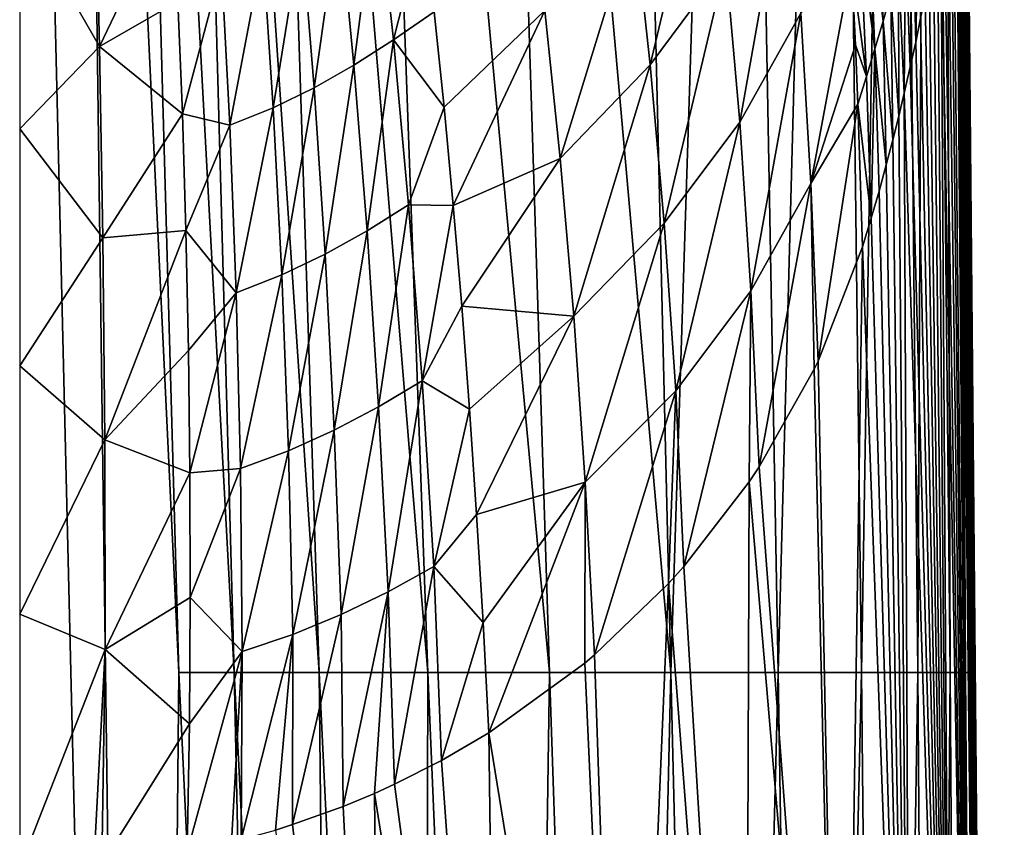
# Model space of a CAD drawing. Header units: millimetres. Extents: x -23 to 23, y 0 to 298.
# Tile 4 of 45: x 0 to 22, y 190 to 209. Entities that reach past the tile are written whole.
import ezdxf

# ---------------------------------------------------------------- set-up
doc = ezdxf.new("R2010")
doc.units = ezdxf.units.MM
doc.header["$LTSCALE"] = 105.850129
for name, color, linetype in [('3', 7, 'CONTINUOUS'), ('4', 7, 'CONTINUOUS'), ('5', 7, 'CONTINUOUS'), ('50', 7, 'CONTINUOUS'), ('51', 7, 'CONTINUOUS'), ('52', 7, 'CONTINUOUS'), ('53', 7, 'CONTINUOUS'), ('6', 7, 'CONTINUOUS')]:
    doc.layers.add(name, color=color, linetype=linetype)

msp = doc.modelspace()

# ---------------------------------------------------------------- linework, layer by layer
at = {"layer": '3', "color": 7, "linetype": 'CONTINUOUS'}
for points in [[(21.359, 215.997, 2.903), (21.723, 173.243, 4.579), (21.38, 216.391, 2.53), (21.359, 215.997, 2.903)], [(21.335, 215.58, 3.242), (21.723, 173.243, 4.579), (21.359, 215.997, 2.903), (21.335, 215.58, 3.242)], [(21.305, 215.133, 3.589), (21.723, 173.243, 4.579), (21.335, 215.58, 3.242), (21.305, 215.133, 3.589)], [(21.267, 214.63, 3.974), (21.723, 173.243, 4.579), (21.305, 215.133, 3.589), (21.267, 214.63, 3.974)], [(21.216, 214.043, 4.407), (21.562, 173.243, 6.054), (21.267, 214.63, 3.974), (21.216, 214.043, 4.407)], [(21.562, 173.243, 6.054), (21.723, 173.243, 4.579), (21.267, 214.63, 3.974), (21.562, 173.243, 6.054)], [(21.149, 213.363, 4.889), (21.562, 173.243, 6.054), (21.216, 214.043, 4.407), (21.149, 213.363, 4.889)], [(21.093, 212.857, 5.242), (21.562, 173.243, 6.054), (21.149, 213.363, 4.889), (21.093, 212.857, 5.242)], [(21.027, 212.31, 5.624), (21.562, 173.243, 6.054), (21.093, 212.857, 5.242), (21.027, 212.31, 5.624)], [(20.948, 211.715, 6.037), (21.562, 173.243, 6.054), (21.027, 212.31, 5.624), (20.948, 211.715, 6.037)], [(20.88, 211.234, 6.368), (21.562, 173.243, 6.054), (20.948, 211.715, 6.037), (20.88, 211.234, 6.368)], [(20.801, 210.721, 6.717), (21.116, 173.243, 8.216), (20.88, 211.234, 6.368), (20.801, 210.721, 6.717)], [(21.116, 173.243, 8.216), (21.562, 173.243, 6.054), (20.88, 211.234, 6.368), (21.116, 173.243, 8.216)], [(20.712, 210.176, 7.085), (21.116, 173.243, 8.216), (20.801, 210.721, 6.717), (20.712, 210.176, 7.085)], [(20.611, 209.595, 7.473), (21.116, 173.243, 8.216), (20.712, 210.176, 7.085), (20.611, 209.595, 7.473)], [(20.521, 209.106, 7.799), (21.116, 173.243, 8.216), (20.611, 209.595, 7.473), (20.521, 209.106, 7.799)], [(20.42, 208.593, 8.139), (21.116, 173.243, 8.216), (20.521, 209.106, 7.799), (20.42, 208.593, 8.139)], [(20.309, 208.055, 8.494), (21.116, 173.243, 8.216), (20.42, 208.593, 8.139), (20.309, 208.055, 8.494)], [(20.186, 207.49, 8.866), (21.116, 173.243, 8.216), (20.309, 208.055, 8.494), (20.186, 207.49, 8.866)], [(20.05, 206.896, 9.253), (21.116, 173.243, 8.216), (20.186, 207.49, 8.866), (20.05, 206.896, 9.253)], [(19.925, 206.378, 9.59), (20.198, 173.243, 10.879), (20.05, 206.896, 9.253), (19.925, 206.378, 9.59)], [(20.198, 173.243, 10.879), (21.116, 173.243, 8.216), (20.05, 206.896, 9.253), (20.198, 173.243, 10.879)], [(19.789, 205.837, 9.938), (20.198, 173.243, 10.879), (19.925, 206.378, 9.59), (19.789, 205.837, 9.938)], [(19.64, 205.272, 10.299), (20.198, 173.243, 10.879), (19.789, 205.837, 9.938), (19.64, 205.272, 10.299)], [(19.476, 204.68, 10.675), (20.198, 173.243, 10.879), (19.64, 205.272, 10.299), (19.476, 204.68, 10.675)], [(19.297, 204.062, 11.064), (20.198, 173.243, 10.879), (19.476, 204.68, 10.675), (19.297, 204.062, 11.064)], [(19.102, 203.418, 11.466), (20.198, 173.243, 10.879), (19.297, 204.062, 11.064), (19.102, 203.418, 11.466)], [(18.095, 200.824, 13.234), (18.647, 173.243, 13.742), (19.102, 203.418, 11.466), (18.095, 200.824, 13.234)], [(18.647, 173.243, 13.742), (20.198, 173.243, 10.879), (19.102, 203.418, 11.466), (18.647, 173.243, 13.742)], [(16.758, 198.428, 15.06), (18.647, 173.243, 13.742), (18.009, 200.644, 13.366), (16.758, 198.428, 15.06)], [(18.009, 200.644, 13.366), (18.647, 173.243, 13.742), (18.095, 200.824, 13.234), (18.009, 200.644, 13.366)], [(16.533, 198.089, 15.325), (18.647, 173.243, 13.742), (16.758, 198.428, 15.06), (16.533, 198.089, 15.325)], [(15.053, 196.175, 16.846), (16.439, 173.243, 16.439), (16.533, 198.089, 15.325), (15.053, 196.175, 16.846)], [(16.439, 173.243, 16.439), (18.647, 173.243, 13.742), (16.533, 198.089, 15.325), (16.439, 173.243, 16.439)], [(14.705, 195.788, 17.156), (16.439, 173.243, 16.439), (15.053, 196.175, 16.846), (14.705, 195.788, 17.156)], [(13.029, 194.169, 18.448), (13.742, 173.243, 18.647), (14.705, 195.788, 17.156), (13.029, 194.169, 18.448)], [(13.742, 173.243, 18.647), (16.439, 173.243, 16.439), (14.705, 195.788, 17.156), (13.742, 173.243, 18.647)], [(12.806, 193.981, 18.598), (13.742, 173.243, 18.647), (13.029, 194.169, 18.448), (12.806, 193.981, 18.598)], [(10.631, 192.403, 19.821), (13.742, 173.243, 18.647), (12.806, 193.981, 18.598), (10.631, 192.403, 19.821)], [(9.557, 191.775, 20.289), (10.879, 173.243, 20.198), (10.631, 192.403, 19.821), (9.557, 191.775, 20.289)], [(10.879, 173.243, 20.198), (13.742, 173.243, 18.647), (10.631, 192.403, 19.821), (10.879, 173.243, 20.198)], [(8.493, 191.237, 20.676), (10.879, 173.243, 20.198), (9.557, 191.775, 20.289), (8.493, 191.237, 20.676)], [(7.334, 190.737, 21.015), (8.216, 173.243, 21.116), (8.042, 191.032, 20.818), (7.334, 190.737, 21.015)], [(8.042, 191.032, 20.818), (10.879, 173.243, 20.198), (8.493, 191.237, 20.676), (8.042, 191.032, 20.818)], [(8.216, 173.243, 21.116), (10.879, 173.243, 20.198), (8.042, 191.032, 20.818), (8.216, 173.243, 21.116)], [(6.186, 190.324, 21.275), (8.216, 173.243, 21.116), (7.334, 190.737, 21.015), (6.186, 190.324, 21.275)], [(5.796, 190.202, 21.348), (8.216, 173.243, 21.116), (6.186, 190.324, 21.275), (5.796, 190.202, 21.348)]]:
    msp.add_3dface(points, dxfattribs=at)
at = {"layer": '4', "color": 7, "linetype": 'CONTINUOUS'}
for points in [[(21.56, 193.768, -3.605), (21.176, 242.01, -1.314), (21.202, 242.01, -0.645), (21.56, 193.768, -3.605)], [(21.945, 145.314, -5.906), (21.56, 193.768, -3.605), (21.202, 242.01, -0.645), (21.945, 145.314, -5.906)], [(22.139, 121.005, -7.06), (21.945, 145.314, -5.906), (21.202, 242.01, -0.645), (22.139, 121.005, -7.06)], [(22.316, 121.005, -2.905), (22.139, 121.005, -7.06), (21.202, 242.01, -0.645), (22.316, 121.005, -2.905)], [(21.209, 242.009, 0), (22.316, 121.005, -2.905), (21.202, 242.01, -0.645), (21.209, 242.009, 0)], [(21.434, 218.3, 0), (22.316, 121.005, -2.905), (21.209, 242.009, 0), (21.434, 218.3, 0)], [(21.432, 218.178, 0.452), (22.316, 121.005, -2.905), (21.433, 218.249, 0.289), (21.432, 218.178, 0.452)], [(21.433, 218.249, 0.289), (22.316, 121.005, -2.905), (21.434, 218.289, 0.136), (21.433, 218.249, 0.289)], [(21.434, 218.289, 0.136), (22.316, 121.005, -2.905), (21.434, 218.3, 0), (21.434, 218.289, 0.136)], [(21.429, 217.939, 0.803), (22.316, 121.005, -2.905), (21.431, 218.073, 0.623), (21.429, 217.939, 0.803)], [(21.431, 218.073, 0.623), (22.316, 121.005, -2.905), (21.432, 218.178, 0.452), (21.431, 218.073, 0.623)], [(21.426, 217.783, 0.995), (22.316, 121.005, 2.905), (21.429, 217.939, 0.803), (21.426, 217.783, 0.995)], [(22.316, 121.005, 2.905), (22.316, 121.005, -2.905), (21.429, 217.939, 0.803), (22.316, 121.005, 2.905)], [(21.421, 217.546, 1.274), (22.316, 121.005, 2.905), (21.424, 217.668, 1.13), (21.421, 217.546, 1.274)], [(21.424, 217.668, 1.13), (22.316, 121.005, 2.905), (21.426, 217.783, 0.995), (21.424, 217.668, 1.13)], [(21.413, 217.272, 1.585), (22.316, 121.005, 2.905), (21.417, 217.414, 1.425), (21.413, 217.272, 1.585)], [(21.417, 217.414, 1.425), (22.316, 121.005, 2.905), (21.421, 217.546, 1.274), (21.417, 217.414, 1.425)], [(21.408, 217.119, 1.753), (22.316, 121.005, 2.905), (21.413, 217.272, 1.585), (21.408, 217.119, 1.753)], [(21.398, 216.825, 2.07), (22.316, 121.005, 2.905), (21.403, 216.956, 1.931), (21.398, 216.825, 2.07)], [(21.403, 216.956, 1.931), (22.316, 121.005, 2.905), (21.408, 217.119, 1.753), (21.403, 216.956, 1.931)], [(21.386, 216.543, 2.37), (22.316, 121.005, 2.905), (21.392, 216.688, 2.217), (21.386, 216.543, 2.37)], [(21.392, 216.688, 2.217), (22.316, 121.005, 2.905), (21.398, 216.825, 2.07), (21.392, 216.688, 2.217)], [(21.38, 216.391, 2.53), (22.316, 121.005, 2.905), (21.386, 216.543, 2.37), (21.38, 216.391, 2.53)], [(21.38, 216.391, 2.53), (21.723, 173.243, 4.579), (22.316, 121.005, 2.905), (21.38, 216.391, 2.53)]]:
    msp.add_3dface(points, dxfattribs=at)
at = {"layer": '5', "color": 7, "linetype": 'CONTINUOUS'}
for points in [[(3.605, 193.768, -21.56), (1.314, 242.01, -21.176), (2.256, 242.012, -21.105), (3.605, 193.768, -21.56)], [(3.535, 242.014, -20.943), (4.859, 193.768, -21.437), (2.256, 242.012, -21.105), (3.535, 242.014, -20.943)], [(4.859, 193.768, -21.437), (3.605, 193.768, -21.56), (2.256, 242.012, -21.105), (4.859, 193.768, -21.437)], [(5.249, 242.018, -20.596), (6.79, 193.768, -21.091), (3.535, 242.014, -20.943), (5.249, 242.018, -20.596)], [(6.79, 193.768, -21.091), (4.859, 193.768, -21.437), (3.535, 242.014, -20.943), (6.79, 193.768, -21.091)], [(7.514, 242.021, -19.9), (9.253, 193.768, -20.357), (5.249, 242.018, -20.596), (7.514, 242.021, -19.9)], [(9.253, 193.768, -20.357), (6.79, 193.768, -21.091), (5.249, 242.018, -20.596), (9.253, 193.768, -20.357)], [(10.476, 242.025, -18.535), (12.011, 193.768, -19.079), (7.514, 242.021, -19.9), (10.476, 242.025, -18.535)], [(12.011, 193.768, -19.079), (9.253, 193.768, -20.357), (7.514, 242.021, -19.9), (12.011, 193.768, -19.079)], [(13.613, 242.028, -16.385), (14.757, 193.768, -17.187), (10.476, 242.025, -18.535), (13.613, 242.028, -16.385)], [(14.757, 193.768, -17.187), (12.011, 193.768, -19.079), (10.476, 242.025, -18.535), (14.757, 193.768, -17.187)], [(16.31, 242.028, -13.702), (14.757, 193.768, -17.187), (13.613, 242.028, -16.385), (16.31, 242.028, -13.702)], [(17.187, 193.768, -14.757), (14.757, 193.768, -17.187), (16.31, 242.028, -13.702), (17.187, 193.768, -14.757)], [(18.479, 242.025, -10.576), (17.187, 193.768, -14.757), (16.31, 242.028, -13.702), (18.479, 242.025, -10.576)], [(19.079, 193.768, -12.011), (17.187, 193.768, -14.757), (18.479, 242.025, -10.576), (19.079, 193.768, -12.011)], [(19.876, 242.021, -7.579), (19.079, 193.768, -12.011), (18.479, 242.025, -10.576), (19.876, 242.021, -7.579)], [(20.357, 193.768, -9.253), (19.079, 193.768, -12.011), (19.876, 242.021, -7.579), (20.357, 193.768, -9.253)], [(20.586, 242.018, -5.288), (20.357, 193.768, -9.253), (19.876, 242.021, -7.579), (20.586, 242.018, -5.288)], [(21.091, 193.768, -6.79), (20.357, 193.768, -9.253), (20.586, 242.018, -5.288), (21.091, 193.768, -6.79)], [(20.939, 242.014, -3.556), (21.091, 193.768, -6.79), (20.586, 242.018, -5.288), (20.939, 242.014, -3.556)], [(21.437, 193.768, -4.859), (21.091, 193.768, -6.79), (20.939, 242.014, -3.556), (21.437, 193.768, -4.859)], [(21.104, 242.012, -2.265), (21.437, 193.768, -4.859), (20.939, 242.014, -3.556), (21.104, 242.012, -2.265)], [(21.176, 242.01, -1.314), (21.437, 193.768, -4.859), (21.104, 242.012, -2.265), (21.176, 242.01, -1.314)], [(21.176, 242.01, -1.314), (21.56, 193.768, -3.605), (21.437, 193.768, -4.859), (21.176, 242.01, -1.314)], [(3.605, 193.768, -21.56), (4.859, 193.768, -21.437), (5.906, 145.314, -21.945), (3.605, 193.768, -21.56)], [(4.859, 193.768, -21.437), (6.79, 193.768, -21.091), (7.293, 145.314, -21.789), (4.859, 193.768, -21.437)], [(4.859, 193.768, -21.437), (7.293, 145.314, -21.789), (5.906, 145.314, -21.945), (4.859, 193.768, -21.437)], [(6.79, 193.768, -21.091), (9.253, 193.768, -20.357), (9.124, 145.314, -21.411), (6.79, 193.768, -21.091)], [(6.79, 193.768, -21.091), (9.124, 145.314, -21.411), (7.293, 145.314, -21.789), (6.79, 193.768, -21.091)], [(9.253, 193.768, -20.357), (11.296, 145.314, -20.709), (9.124, 145.314, -21.411), (9.253, 193.768, -20.357)], [(9.253, 193.768, -20.357), (12.011, 193.768, -19.079), (11.296, 145.314, -20.709), (9.253, 193.768, -20.357)], [(12.011, 193.768, -19.079), (13.639, 145.314, -19.577), (11.296, 145.314, -20.709), (12.011, 193.768, -19.079)], [(12.011, 193.768, -19.079), (14.757, 193.768, -17.187), (13.639, 145.314, -19.577), (12.011, 193.768, -19.079)], [(14.757, 193.768, -17.187), (15.936, 145.314, -17.968), (13.639, 145.314, -19.577), (14.757, 193.768, -17.187)], [(14.757, 193.768, -17.187), (17.187, 193.768, -14.757), (15.936, 145.314, -17.968), (14.757, 193.768, -17.187)], [(17.187, 193.768, -14.757), (17.968, 145.314, -15.936), (15.936, 145.314, -17.968), (17.187, 193.768, -14.757)], [(17.187, 193.768, -14.757), (19.079, 193.768, -12.011), (17.968, 145.314, -15.936), (17.187, 193.768, -14.757)], [(19.079, 193.768, -12.011), (19.577, 145.314, -13.639), (17.968, 145.314, -15.936), (19.079, 193.768, -12.011)], [(19.079, 193.768, -12.011), (20.357, 193.768, -9.253), (19.577, 145.314, -13.639), (19.079, 193.768, -12.011)], [(20.357, 193.768, -9.253), (20.709, 145.314, -11.296), (19.577, 145.314, -13.639), (20.357, 193.768, -9.253)], [(20.357, 193.768, -9.253), (21.091, 193.768, -6.79), (20.709, 145.314, -11.296), (20.357, 193.768, -9.253)], [(21.091, 193.768, -6.79), (21.411, 145.314, -9.124), (20.709, 145.314, -11.296), (21.091, 193.768, -6.79)], [(21.091, 193.768, -6.79), (21.437, 193.768, -4.859), (21.411, 145.314, -9.124), (21.091, 193.768, -6.79)], [(21.437, 193.768, -4.859), (21.789, 145.314, -7.293), (21.411, 145.314, -9.124), (21.437, 193.768, -4.859)], [(21.437, 193.768, -4.859), (21.56, 193.768, -3.605), (21.789, 145.314, -7.293), (21.437, 193.768, -4.859)], [(21.56, 193.768, -3.605), (21.945, 145.314, -5.906), (21.789, 145.314, -7.293), (21.56, 193.768, -3.605)]]:
    msp.add_3dface(points, dxfattribs=at)
at = {"layer": '50', "color": 7, "linetype": 'CONTINUOUS'}
for points in [[(19.568, 208.53, 10.417), (19.445, 211.702, 10.955), (19.248, 211.068, 11.378), (19.568, 208.53, 10.417)], [(19.568, 208.53, 10.417), (19.747, 209.159, 9.993), (19.445, 211.702, 10.955), (19.568, 208.53, 10.417)], [(20.234, 211.043, 8.675), (20.309, 208.055, 8.494), (20.378, 211.669, 8.223), (20.234, 211.043, 8.675)], [(20.309, 208.055, 8.494), (20.42, 208.593, 8.139), (20.378, 211.669, 8.223), (20.309, 208.055, 8.494)], [(19.384, 207.901, 10.832), (19.248, 211.068, 11.378), (19.049, 210.435, 11.786), (19.384, 207.901, 10.832)], [(19.384, 207.901, 10.832), (19.568, 208.53, 10.417), (19.248, 211.068, 11.378), (19.384, 207.901, 10.832)], [(20.08, 210.415, 9.121), (20.186, 207.49, 8.866), (20.234, 211.043, 8.675), (20.08, 210.415, 9.121)], [(20.186, 207.49, 8.866), (20.309, 208.055, 8.494), (20.234, 211.043, 8.675), (20.186, 207.49, 8.866)], [(19.193, 207.272, 11.237), (19.049, 210.435, 11.786), (18.849, 209.802, 12.179), (19.193, 207.272, 11.237)], [(19.193, 207.272, 11.237), (19.384, 207.901, 10.832), (19.049, 210.435, 11.786), (19.193, 207.272, 11.237)], [(19.918, 209.787, 9.561), (20.05, 206.896, 9.253), (20.08, 210.415, 9.121), (19.918, 209.787, 9.561)], [(20.05, 206.896, 9.253), (20.186, 207.49, 8.866), (20.08, 210.415, 9.121), (20.05, 206.896, 9.253)], [(19.193, 207.272, 11.237), (18.849, 209.802, 12.179), (18.941, 207.991, 11.817), (19.193, 207.272, 11.237)], [(19.747, 209.159, 9.993), (19.925, 206.378, 9.59), (19.918, 209.787, 9.561), (19.747, 209.159, 9.993)], [(19.925, 206.378, 9.59), (20.05, 206.896, 9.253), (19.918, 209.787, 9.561), (19.925, 206.378, 9.59)], [(19.568, 208.53, 10.417), (19.789, 205.837, 9.938), (19.747, 209.159, 9.993), (19.568, 208.53, 10.417)], [(19.789, 205.837, 9.938), (19.925, 206.378, 9.59), (19.747, 209.159, 9.993), (19.789, 205.837, 9.938)], [(19.384, 207.901, 10.832), (19.64, 205.272, 10.299), (19.568, 208.53, 10.417), (19.384, 207.901, 10.832)], [(19.64, 205.272, 10.299), (19.789, 205.837, 9.938), (19.568, 208.53, 10.417), (19.64, 205.272, 10.299)], [(18.998, 206.651, 11.632), (19.193, 207.272, 11.237), (18.941, 207.991, 11.817), (18.998, 206.651, 11.632)], [(19.193, 207.272, 11.237), (19.297, 204.062, 11.064), (19.384, 207.901, 10.832), (19.193, 207.272, 11.237)], [(19.297, 204.062, 11.064), (19.476, 204.68, 10.675), (19.384, 207.901, 10.832), (19.297, 204.062, 11.064)], [(19.476, 204.68, 10.675), (19.64, 205.272, 10.299), (19.384, 207.901, 10.832), (19.476, 204.68, 10.675)], [(18.998, 206.651, 11.632), (19.297, 204.062, 11.064), (19.193, 207.272, 11.237), (18.998, 206.651, 11.632)], [(19.102, 203.418, 11.466), (19.297, 204.062, 11.064), (18.998, 206.651, 11.632), (19.102, 203.418, 11.466)]]:
    msp.add_3dface(points, dxfattribs=at)
at = {"layer": '51', "color": 7, "linetype": 'CONTINUOUS'}
for points in [[(14.293, 207.535, 18.907), (15.638, 213.182, 18.96), (13.926, 210.879, 20.436), (14.293, 207.535, 18.907)], [(16.007, 209.848, 17.307), (15.638, 213.182, 18.96), (14.293, 207.535, 18.907), (16.007, 209.848, 17.307)], [(16.32, 206.243, 16.077), (17.405, 212.328, 15.636), (16.007, 209.848, 17.307), (16.32, 206.243, 16.077)], [(17.702, 208.707, 14.313), (17.405, 212.328, 15.636), (16.32, 206.243, 16.077), (17.702, 208.707, 14.313)], [(12.252, 205.413, 20.359), (13.926, 210.879, 20.436), (11.903, 208.768, 21.773), (12.252, 205.413, 20.359)], [(14.293, 207.535, 18.907), (13.926, 210.879, 20.436), (12.252, 205.413, 20.359), (14.293, 207.535, 18.907)], [(14.61, 203.948, 17.769), (16.007, 209.848, 17.307), (14.293, 207.535, 18.907), (14.61, 203.948, 17.769)], [(16.32, 206.243, 16.077), (16.007, 209.848, 17.307), (14.61, 203.948, 17.769), (16.32, 206.243, 16.077)], [(17.934, 204.849, 13.5), (18.849, 209.802, 12.179), (17.702, 208.707, 14.313), (17.934, 204.849, 13.5)], [(18.941, 207.991, 11.817), (18.849, 209.802, 12.179), (17.934, 204.849, 13.5), (18.941, 207.991, 11.817)], [(9.619, 206.582, 22.739), (11.903, 208.768, 21.773), (9.396, 208.74, 23.777), (9.619, 206.582, 22.739)], [(9.828, 204.354, 21.851), (11.903, 208.768, 21.773), (9.619, 206.582, 22.739), (9.828, 204.354, 21.851)], [(12.252, 205.413, 20.359), (11.903, 208.768, 21.773), (9.828, 204.354, 21.851), (12.252, 205.413, 20.359)], [(16.571, 202.416, 15.318), (17.702, 208.707, 14.313), (16.32, 206.243, 16.077), (16.571, 202.416, 15.318)], [(17.934, 204.849, 13.5), (17.702, 208.707, 14.313), (16.571, 202.416, 15.318), (17.934, 204.849, 13.5)], [(18.998, 206.651, 11.632), (18.941, 207.991, 11.817), (17.934, 204.849, 13.5), (18.998, 206.651, 11.632)], [(12.559, 201.842, 19.31), (14.293, 207.535, 18.907), (12.252, 205.413, 20.359), (12.559, 201.842, 19.31)], [(14.61, 203.948, 17.769), (14.293, 207.535, 18.907), (12.559, 201.842, 19.31), (14.61, 203.948, 17.769)], [(18.095, 200.824, 13.234), (18.998, 206.651, 11.632), (17.934, 204.849, 13.5), (18.095, 200.824, 13.234)], [(18.095, 200.824, 13.234), (19.102, 203.418, 11.466), (18.998, 206.651, 11.632), (18.095, 200.824, 13.234)], [(14.872, 200.154, 17.065), (16.32, 206.243, 16.077), (14.61, 203.948, 17.769), (14.872, 200.154, 17.065)], [(16.571, 202.416, 15.318), (16.32, 206.243, 16.077), (14.872, 200.154, 17.065), (16.571, 202.416, 15.318)], [(10.02, 202.071, 21.121), (12.252, 205.413, 20.359), (9.828, 204.354, 21.851), (10.02, 202.071, 21.121)], [(12.559, 201.842, 19.31), (12.252, 205.413, 20.359), (10.02, 202.071, 21.121), (12.559, 201.842, 19.31)], [(16.758, 198.428, 15.06), (17.934, 204.849, 13.5), (16.571, 202.416, 15.318), (16.758, 198.428, 15.06)], [(16.758, 198.428, 15.06), (18.009, 200.644, 13.366), (17.934, 204.849, 13.5), (16.758, 198.428, 15.06)], [(18.009, 200.644, 13.366), (18.095, 200.824, 13.234), (17.934, 204.849, 13.5), (18.009, 200.644, 13.366)], [(12.82, 198.083, 18.663), (14.61, 203.948, 17.769), (12.559, 201.842, 19.31), (12.82, 198.083, 18.663)], [(14.872, 200.154, 17.065), (14.61, 203.948, 17.769), (12.82, 198.083, 18.663), (14.872, 200.154, 17.065)], [(15.053, 196.175, 16.846), (16.571, 202.416, 15.318), (14.872, 200.154, 17.065), (15.053, 196.175, 16.846)], [(15.053, 196.175, 16.846), (16.533, 198.089, 15.325), (16.571, 202.416, 15.318), (15.053, 196.175, 16.846)], [(16.533, 198.089, 15.325), (16.758, 198.428, 15.06), (16.571, 202.416, 15.318), (16.533, 198.089, 15.325)], [(10.196, 199.737, 20.551), (12.559, 201.842, 19.31), (10.02, 202.071, 21.121), (10.196, 199.737, 20.551)], [(10.356, 197.35, 20.141), (12.559, 201.842, 19.31), (10.196, 199.737, 20.551), (10.356, 197.35, 20.141)], [(12.82, 198.083, 18.663), (12.559, 201.842, 19.31), (10.356, 197.35, 20.141), (12.82, 198.083, 18.663)], [(13.029, 194.169, 18.448), (14.872, 200.154, 17.065), (12.82, 198.083, 18.663), (13.029, 194.169, 18.448)], [(13.029, 194.169, 18.448), (14.705, 195.788, 17.156), (14.872, 200.154, 17.065), (13.029, 194.169, 18.448)], [(14.705, 195.788, 17.156), (15.053, 196.175, 16.846), (14.872, 200.154, 17.065), (14.705, 195.788, 17.156)], [(10.501, 194.905, 19.897), (12.82, 198.083, 18.663), (10.356, 197.35, 20.141), (10.501, 194.905, 19.897)], [(10.631, 192.403, 19.821), (12.82, 198.083, 18.663), (10.501, 194.905, 19.897), (10.631, 192.403, 19.821)], [(10.631, 192.403, 19.821), (12.806, 193.981, 18.598), (12.82, 198.083, 18.663), (10.631, 192.403, 19.821)], [(12.806, 193.981, 18.598), (13.029, 194.169, 18.448), (12.82, 198.083, 18.663), (12.806, 193.981, 18.598)]]:
    msp.add_3dface(points, dxfattribs=at)
at = {"layer": '52', "color": 7, "linetype": 'CONTINUOUS'}
for points in [[(7.573, 207.532, 24.352), (8.097, 211.572, 26.116), (7.239, 211.029, 26.337), (7.573, 207.532, 24.352)], [(8.473, 208.104, 24.09), (8.097, 211.572, 26.116), (7.573, 207.532, 24.352), (8.473, 208.104, 24.09)], [(8.473, 208.104, 24.09), (9.157, 210.813, 24.959), (8.097, 211.572, 26.116), (8.473, 208.104, 24.09)], [(6.674, 207.019, 24.579), (7.239, 211.029, 26.337), (6.387, 210.545, 26.53), (6.674, 207.019, 24.579)], [(7.573, 207.532, 24.352), (7.239, 211.029, 26.337), (6.674, 207.019, 24.579), (7.573, 207.532, 24.352)], [(9.396, 208.74, 23.777), (9.157, 210.813, 24.959), (8.473, 208.104, 24.09), (9.396, 208.74, 23.777)], [(5.747, 206.564, 24.763), (6.387, 210.545, 26.53), (5.51, 210.118, 26.687), (5.747, 206.564, 24.763)], [(6.674, 207.019, 24.579), (6.387, 210.545, 26.53), (5.747, 206.564, 24.763), (6.674, 207.019, 24.579)], [(4.764, 206.173, 24.898), (5.51, 210.118, 26.687), (4.576, 209.752, 26.801), (4.764, 206.173, 24.898)], [(5.747, 206.564, 24.763), (5.51, 210.118, 26.687), (4.764, 206.173, 24.898), (5.747, 206.564, 24.763)], [(3.688, 206.426, 25.276), (4.576, 209.752, 26.801), (3.585, 208.974, 26.617), (3.688, 206.426, 25.276)], [(4.764, 206.173, 24.898), (4.576, 209.752, 26.801), (3.688, 206.426, 25.276), (4.764, 206.173, 24.898)], [(9.619, 206.582, 22.739), (9.396, 208.74, 23.777), (8.473, 208.104, 24.09), (9.619, 206.582, 22.739)], [(7.872, 203.776, 22.755), (8.473, 208.104, 24.09), (7.573, 207.532, 24.352), (7.872, 203.776, 22.755)], [(8.816, 204.363, 22.452), (8.473, 208.104, 24.09), (7.872, 203.776, 22.755), (8.816, 204.363, 22.452)], [(8.816, 204.363, 22.452), (9.619, 206.582, 22.739), (8.473, 208.104, 24.09), (8.816, 204.363, 22.452)], [(6.922, 203.248, 23.016), (7.573, 207.532, 24.352), (6.674, 207.019, 24.579), (6.922, 203.248, 23.016)], [(7.872, 203.776, 22.755), (7.573, 207.532, 24.352), (6.922, 203.248, 23.016), (7.872, 203.776, 22.755)], [(5.941, 202.779, 23.228), (6.674, 207.019, 24.579), (5.747, 206.564, 24.763), (5.941, 202.779, 23.228)], [(6.922, 203.248, 23.016), (6.674, 207.019, 24.579), (5.941, 202.779, 23.228), (6.922, 203.248, 23.016)], [(3.769, 203.783, 24.134), (4.764, 206.173, 24.898), (3.688, 206.426, 25.276), (3.769, 203.783, 24.134)], [(4.908, 202.376, 23.386), (5.747, 206.564, 24.763), (4.764, 206.173, 24.898), (4.908, 202.376, 23.386)], [(5.941, 202.779, 23.228), (5.747, 206.564, 24.763), (4.908, 202.376, 23.386), (5.941, 202.779, 23.228)], [(9.828, 204.354, 21.851), (9.619, 206.582, 22.739), (8.816, 204.363, 22.452), (9.828, 204.354, 21.851)], [(4.908, 202.376, 23.386), (4.764, 206.173, 24.898), (3.769, 203.783, 24.134), (4.908, 202.376, 23.386)], [(8.134, 199.789, 21.581), (8.816, 204.363, 22.452), (7.872, 203.776, 22.755), (8.134, 199.789, 21.581)], [(9.121, 200.376, 21.241), (8.816, 204.363, 22.452), (8.134, 199.789, 21.581), (9.121, 200.376, 21.241)], [(9.121, 200.376, 21.241), (9.828, 204.354, 21.851), (8.816, 204.363, 22.452), (9.121, 200.376, 21.241)], [(10.02, 202.071, 21.121), (9.828, 204.354, 21.851), (9.121, 200.376, 21.241), (10.02, 202.071, 21.121)], [(3.826, 201.065, 23.198), (4.908, 202.376, 23.386), (3.769, 203.783, 24.134), (3.826, 201.065, 23.198)], [(7.129, 199.26, 21.873), (7.872, 203.776, 22.755), (6.922, 203.248, 23.016), (7.129, 199.26, 21.873)], [(8.134, 199.789, 21.581), (7.872, 203.776, 22.755), (7.129, 199.26, 21.873), (8.134, 199.789, 21.581)], [(6.09, 198.792, 22.112), (6.922, 203.248, 23.016), (5.941, 202.779, 23.228), (6.09, 198.792, 22.112)], [(7.129, 199.26, 21.873), (6.922, 203.248, 23.016), (6.09, 198.792, 22.112), (7.129, 199.26, 21.873)], [(5.003, 198.389, 22.291), (5.941, 202.779, 23.228), (4.908, 202.376, 23.386), (5.003, 198.389, 22.291)], [(6.09, 198.792, 22.112), (5.941, 202.779, 23.228), (5.003, 198.389, 22.291), (6.09, 198.792, 22.112)], [(3.859, 198.293, 22.473), (4.908, 202.376, 23.386), (3.826, 201.065, 23.198), (3.859, 198.293, 22.473)], [(5.003, 198.389, 22.291), (4.908, 202.376, 23.386), (3.859, 198.293, 22.473), (5.003, 198.389, 22.291)], [(10.196, 199.737, 20.551), (10.02, 202.071, 21.121), (9.121, 200.376, 21.241), (10.196, 199.737, 20.551)], [(8.353, 195.602, 20.873), (9.121, 200.376, 21.241), (8.134, 199.789, 21.581), (8.353, 195.602, 20.873)], [(9.385, 196.175, 20.501), (9.121, 200.376, 21.241), (8.353, 195.602, 20.873), (9.385, 196.175, 20.501)], [(9.385, 196.175, 20.501), (10.196, 199.737, 20.551), (9.121, 200.376, 21.241), (9.385, 196.175, 20.501)], [(7.29, 195.086, 21.19), (8.134, 199.789, 21.581), (7.129, 199.26, 21.873), (7.29, 195.086, 21.19)], [(8.353, 195.602, 20.873), (8.134, 199.789, 21.581), (7.29, 195.086, 21.19), (8.353, 195.602, 20.873)], [(10.356, 197.35, 20.141), (10.196, 199.737, 20.551), (9.385, 196.175, 20.501), (10.356, 197.35, 20.141)], [(6.188, 194.632, 21.448), (7.129, 199.26, 21.873), (6.09, 198.792, 22.112), (6.188, 194.632, 21.448)], [(7.29, 195.086, 21.19), (7.129, 199.26, 21.873), (6.188, 194.632, 21.448), (7.29, 195.086, 21.19)], [(5.044, 194.246, 21.644), (6.09, 198.792, 22.112), (5.003, 198.389, 22.291), (5.044, 194.246, 21.644)], [(6.188, 194.632, 21.448), (6.09, 198.792, 22.112), (5.044, 194.246, 21.644), (6.188, 194.632, 21.448)], [(3.866, 195.473, 21.962), (5.003, 198.389, 22.291), (3.859, 198.293, 22.473), (3.866, 195.473, 21.962)], [(5.044, 194.246, 21.644), (5.003, 198.389, 22.291), (3.866, 195.473, 21.962), (5.044, 194.246, 21.644)], [(10.501, 194.905, 19.897), (10.356, 197.35, 20.141), (9.385, 196.175, 20.501), (10.501, 194.905, 19.897)], [(8.493, 191.237, 20.676), (9.385, 196.175, 20.501), (8.353, 195.602, 20.873), (8.493, 191.237, 20.676)], [(8.493, 191.237, 20.676), (9.557, 191.775, 20.289), (9.385, 196.175, 20.501), (8.493, 191.237, 20.676)], [(9.557, 191.775, 20.289), (10.501, 194.905, 19.897), (9.385, 196.175, 20.501), (9.557, 191.775, 20.289)], [(7.334, 190.737, 21.015), (8.353, 195.602, 20.873), (7.29, 195.086, 21.19), (7.334, 190.737, 21.015)], [(7.334, 190.737, 21.015), (8.042, 191.032, 20.818), (8.353, 195.602, 20.873), (7.334, 190.737, 21.015)], [(8.042, 191.032, 20.818), (8.493, 191.237, 20.676), (8.353, 195.602, 20.873), (8.042, 191.032, 20.818)], [(3.846, 192.609, 21.668), (5.044, 194.246, 21.644), (3.866, 195.473, 21.962), (3.846, 192.609, 21.668)], [(6.186, 190.324, 21.275), (7.334, 190.737, 21.015), (7.29, 195.086, 21.19), (6.186, 190.324, 21.275)], [(6.186, 190.324, 21.275), (7.29, 195.086, 21.19), (6.188, 194.632, 21.448), (6.186, 190.324, 21.275)], [(9.557, 191.775, 20.289), (10.631, 192.403, 19.821), (10.501, 194.905, 19.897), (9.557, 191.775, 20.289)], [(5.022, 189.985, 21.47), (5.796, 190.202, 21.348), (6.188, 194.632, 21.448), (5.022, 189.985, 21.47)], [(5.022, 189.985, 21.47), (6.188, 194.632, 21.448), (5.044, 194.246, 21.644), (5.022, 189.985, 21.47)], [(5.796, 190.202, 21.348), (6.186, 190.324, 21.275), (6.188, 194.632, 21.448), (5.796, 190.202, 21.348)], [(3.798, 189.708, 21.592), (4.804, 189.929, 21.499), (5.044, 194.246, 21.644), (3.798, 189.708, 21.592)], [(3.798, 189.708, 21.592), (5.044, 194.246, 21.644), (3.846, 192.609, 21.668), (3.798, 189.708, 21.592)], [(4.804, 189.929, 21.499), (5.022, 189.985, 21.47), (5.044, 194.246, 21.644), (4.804, 189.929, 21.499)]]:
    msp.add_3dface(points, dxfattribs=at)
at = {"layer": '53', "color": 7, "linetype": 'CONTINUOUS'}
for points in [[(0, 211.095, 28.237), (1.811, 207.955, 26.258), (1.711, 211.998, 28.783), (0, 211.095, 28.237)], [(1.811, 207.955, 26.258), (3.463, 211.412, 28.149), (1.711, 211.998, 28.783), (1.811, 207.955, 26.258)], [(3.585, 208.974, 26.617), (3.463, 211.412, 28.149), (1.811, 207.955, 26.258), (3.585, 208.974, 26.617)], [(0, 211.095, 28.237), (0, 206.091, 25.388), (1.811, 207.955, 26.258), (0, 211.095, 28.237)], [(3.688, 206.426, 25.276), (3.585, 208.974, 26.617), (1.811, 207.955, 26.258), (3.688, 206.426, 25.276)], [(0, 206.091, 25.388), (1.885, 203.619, 24.254), (1.811, 207.955, 26.258), (0, 206.091, 25.388)], [(1.885, 203.619, 24.254), (3.688, 206.426, 25.276), (1.811, 207.955, 26.258), (1.885, 203.619, 24.254)], [(3.769, 203.783, 24.134), (3.688, 206.426, 25.276), (1.885, 203.619, 24.254), (3.769, 203.783, 24.134)], [(0, 206.091, 25.388), (0, 200.717, 23.323), (1.885, 203.619, 24.254), (0, 206.091, 25.388)], [(1.928, 199.045, 22.803), (3.769, 203.783, 24.134), (1.885, 203.619, 24.254), (1.928, 199.045, 22.803)], [(3.826, 201.065, 23.198), (3.769, 203.783, 24.134), (1.928, 199.045, 22.803), (3.826, 201.065, 23.198)], [(0, 200.717, 23.323), (1.928, 199.045, 22.803), (1.885, 203.619, 24.254), (0, 200.717, 23.323)], [(3.859, 198.293, 22.473), (3.826, 201.065, 23.198), (1.928, 199.045, 22.803), (3.859, 198.293, 22.473)], [(0, 200.717, 23.323), (0, 195.09, 22.087), (1.928, 199.045, 22.803), (0, 200.717, 23.323)], [(0, 195.09, 22.087), (1.938, 194.295, 21.935), (1.928, 199.045, 22.803), (0, 195.09, 22.087)], [(1.938, 194.295, 21.935), (3.859, 198.293, 22.473), (1.928, 199.045, 22.803), (1.938, 194.295, 21.935)], [(3.866, 195.473, 21.962), (3.859, 198.293, 22.473), (1.938, 194.295, 21.935), (3.866, 195.473, 21.962)], [(3.846, 192.609, 21.668), (3.866, 195.473, 21.962), (1.938, 194.295, 21.935), (3.846, 192.609, 21.668)], [(0, 195.09, 22.087), (0, 189.344, 21.708), (1.938, 194.295, 21.935), (0, 195.09, 22.087)], [(0, 189.344, 21.708), (1.681, 189.414, 21.684), (1.938, 194.295, 21.935), (0, 189.344, 21.708)], [(1.681, 189.414, 21.684), (1.864, 189.431, 21.678), (1.938, 194.295, 21.935), (1.681, 189.414, 21.684)], [(1.864, 189.431, 21.678), (3.846, 192.609, 21.668), (1.938, 194.295, 21.935), (1.864, 189.431, 21.678)], [(1.864, 189.431, 21.678), (3.798, 189.708, 21.592), (3.846, 192.609, 21.668), (1.864, 189.431, 21.678)]]:
    msp.add_3dface(points, dxfattribs=at)
at = {"layer": '6', "color": 7, "linetype": 'CONTINUOUS'}
for points in [[(0.001, 242.009, -21.209), (-2.905, 121.005, -22.316), (-0.641, 242.01, -21.202), (0.001, 242.009, -21.209)], [(2.905, 121.005, -22.316), (-2.905, 121.005, -22.316), (0.001, 242.009, -21.209), (2.905, 121.005, -22.316)], [(1.314, 242.01, -21.176), (2.905, 121.005, -22.316), (0.001, 242.009, -21.209), (1.314, 242.01, -21.176)], [(1.314, 242.01, -21.176), (3.605, 193.768, -21.56), (2.905, 121.005, -22.316), (1.314, 242.01, -21.176)], [(3.605, 193.768, -21.56), (5.906, 145.314, -21.945), (2.905, 121.005, -22.316), (3.605, 193.768, -21.56)]]:
    msp.add_3dface(points, dxfattribs=at)

doc.saveas('drawing.dxf')
